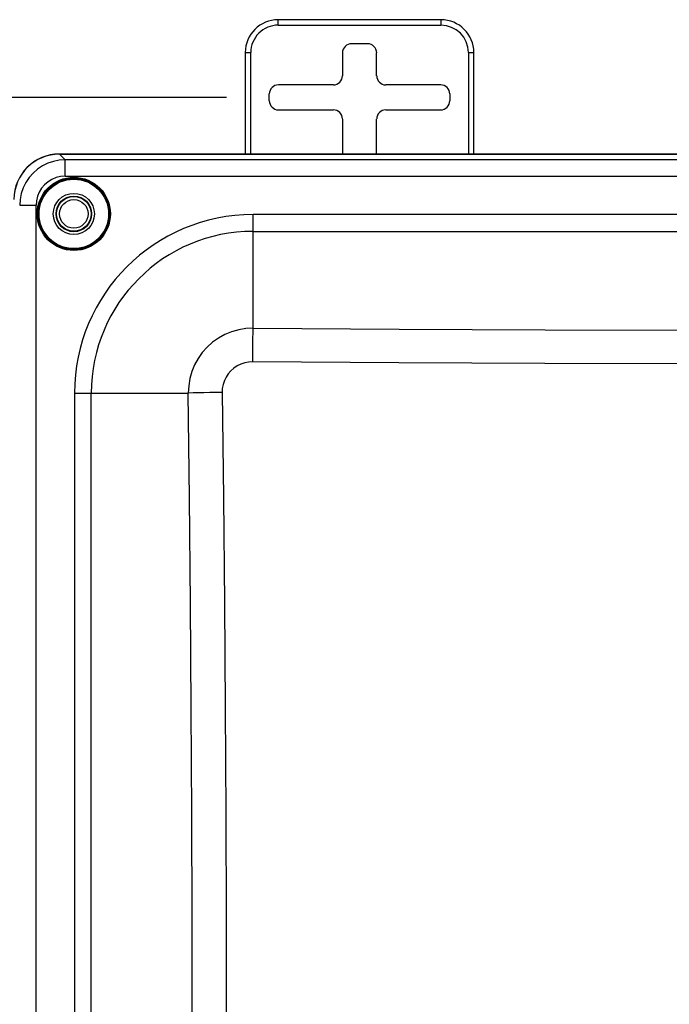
# Model space of a CAD drawing. Header units: inches. Extents: x 0 to 56.7, y 0 to 36.7.
# Tile 12 of 50: x 15.5 to 19.1, y 21.5 to 26.9. Entities that reach past the tile are written whole.
import ezdxf

# ---------------------------------------------------------------- set-up
doc = ezdxf.new("R2010")
doc.units = ezdxf.units.IN
doc.header["$LTSCALE"] = 3.116667
doc.header["$MEASUREMENT"] = 0
doc.layers.get('0').update_dxf_attribs({"linetype": 'CONTINUOUS'})
for name, color, linetype in [('_104129', 7, 'CONTINUOUS'), ('_128466', 7, 'CONTINUOUS'), ('_135375', 7, 'CONTINUOUS'), ('_145643', 7, 'CONTINUOUS')]:
    doc.layers.add(name, color=color, linetype=linetype)
doc.styles.get("Standard").update_dxf_attribs({"font": 'txt', "width": 0.8})
doc.dimstyles.new('DIMSTYLE_2', dxfattribs={"dimtxt": 0.283333, "dimasz": 0.333333, "dimexe": 0.09, "dimexo": 0.07, "dimgap": 0.0425, "dimtad": 0, "dimtih": 1, "dimtoh": 1, "dimzin": 4, "dimdsep": 46, "dimtxsty": 'Standard', "dimblk": '_FILLED', "dimblk1": '_FILLED', "dimblk2": '_FILLED', "dimcen": 0.09, "dimadec": 0, "dimazin": 0, "dimtfac": 1, "dimtofl": 0, "dimtmove": 0, "dimatfit": 3, "dimldrblk": '_FILLED', "dimfxl": 0, "dimtolj": 1, "dimtzin": 4, "dimarcsym": 0})

# ---------------------------------------------------------------- blocks, each defined once
blk = doc.blocks.new('_FILLED')
at = {"color": 0, "linetype": 'ByBlock'}
blk.add_solid([(0, 0), (-1, 0.2), (-1, -0.2)], dxfattribs=at)
blk = doc.blocks.new('*D3')
at = {"color": 2, "linetype": 'Continuous'}
for p, q in [((16.6462, 26.4517), (13.2857, 26.4517)), ((13.5857, 26.4517), (13.5857, 21.7226)), ((13.5857, 16.4267), (13.5857, 21.1559)), ((16.6462, 16.4267), (13.2857, 16.4267))]:
    blk.add_line(p, q, dxfattribs=at)
at = {"color": 2, "linetype": 'Continuous', "xscale": 0.3333333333, "yscale": 0.3333333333, "zscale": 0.3333333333}
for p, rotation in [((13.5857, 26.4517), 90), ((13.5857, 16.4267), 270)]:
    blk.add_blockref('_FILLED', p, dxfattribs=dict(at, rotation=rotation))
at = {"color": 2, "linetype": 'Continuous', "insert": (13.5857, 21.5809), "char_height": 0.28333, "width": 1.133333, "attachment_point": 2, "line_spacing_factor": 0.9}
blk.add_mtext('10.03', dxfattribs=at)

msp = doc.modelspace()

# ---------------------------------------------------------------- linework, layer by layer
at = {"layer": '_104129', "color": 9, "linetype": 'Continuous'}
for p, q in [((15.7323, 26.1413), (15.7636, 26.11)), ((15.7636, 26.0203), (15.7636, 26.11)), ((22.6074, 26.11), (15.7636, 26.11)), ((15.7636, 26.0203), (22.6074, 26.0203)), ((15.5146, 25.8609), (15.6042, 25.8609)), ((15.6042, 17.0171), (15.6042, 25.8609)), ((16.791, 25.1887), (16.791, 25.8104)), ((21.58, 25.8104), (16.791, 25.8104)), ((16.791, 25.7184), (21.58, 25.7184)), ((15.8141, 24.8335), (15.8141, 18.0445)), ((15.8141, 24.8335), (16.4365, 24.8335)), ((15.9061, 18.0445), (15.9061, 24.8335))]:
    msp.add_line(p, q, dxfattribs=at)
at = {"layer": '_104129', "color": 7, "linetype": 'Continuous'}
msp.add_line((15.7323, 26.1413), (22.6387, 26.1413), dxfattribs=at)
at = {"layer": '_104129', "color": 9, "linetype": 'Continuous'}
for points in [[(15.7636, 26.11), (15.731, 26.1077), (15.699, 26.1013), (15.6682, 26.0908), (15.6391, 26.0764), (15.6121, 26.0583), (15.5877, 26.0369), (15.5663, 26.0125), (15.5482, 25.9855), (15.5338, 25.9564), (15.5232, 25.9256), (15.5168, 25.8936), (15.5146, 25.8609)], [(15.7636, 26.0203), (15.7382, 26.0182), (15.714, 26.0125), (15.691, 26.0029), (15.6697, 25.9898), (15.6508, 25.9737), (15.6346, 25.9547), (15.6216, 25.9335), (15.6121, 25.9104), (15.6063, 25.8863), (15.6042, 25.8609)], [(16.791, 25.1887), (16.7512, 25.1866), (16.7119, 25.1801), (16.6735, 25.1691), (16.6367, 25.1539), (16.6018, 25.1347), (16.5693, 25.1116), (16.5396, 25.0851), (16.5131, 25.0553), (16.4901, 25.0228), (16.4709, 24.9879), (16.4558, 24.951), (16.4449, 24.9127), (16.4385, 24.8733), (16.4365, 24.8335)], [(16.791, 25.1887), (17.5891, 25.1826), (18.3873, 25.179), (19.1855, 25.1778), (19.9837, 25.179), (20.7818, 25.1826), (21.58, 25.1887)], [(16.7886, 25.0049), (16.7664, 25.0035), (16.7449, 24.9994), (16.7241, 24.9924), (16.7044, 24.9827), (16.6861, 24.9705), (16.6696, 24.9561), (16.6552, 24.9395), (16.6431, 24.9212), (16.6335, 24.9015), (16.6266, 24.8806), (16.6225, 24.8591), (16.6213, 24.8369)], [(21.5824, 25.0049), (20.7834, 24.9988), (19.9845, 24.9952), (19.1855, 24.9939), (18.3865, 24.9952), (17.5876, 24.9988), (16.7886, 25.0049)], [(16.4583, 21.3799), (16.4578, 21.9555), (16.456, 22.5312), (16.453, 23.1068), (16.4487, 23.6824), (16.4432, 24.258), (16.4365, 24.8335)], [(16.6213, 24.8369), (16.6281, 24.2608), (16.6336, 23.6846), (16.6379, 23.1084), (16.6409, 22.5323), (16.6426, 21.9561), (16.6431, 21.3798)]]:
    msp.add_lwpolyline(points, dxfattribs=at)
at = {"layer": '_104129', "color": 7, "linetype": 'Continuous'}
for points in [[(16.7886, 25.0049), (16.7889, 25.0387), (16.7893, 25.0719), (16.7897, 25.104), (16.7901, 25.1345), (16.7906, 25.1629), (16.791, 25.1887)], [(16.6213, 24.8369), (16.5873, 24.8364), (16.5539, 24.8359), (16.5216, 24.8354), (16.491, 24.8348), (16.4624, 24.8342), (16.4365, 24.8335)]]:
    msp.add_lwpolyline(points, dxfattribs=at)
at = {"layer": '_104129', "color": 9, "linetype": 'Continuous'}
for radius in [0.2, 0.19]:
    msp.add_circle((15.8105, 25.814), radius, dxfattribs=at)
at = {"layer": '_104129', "color": 7, "linetype": 'Continuous'}
for radius in [0.195, 0.1125, 0.0975]:
    msp.add_circle((15.8105, 25.814), radius, dxfattribs=at)
at = {"layer": '_104129', "color": 9, "linetype": 'Continuous'}
for radius, start, end in [(0.9769, 90.0003, 179.9993), (0.8849, 90, 180)]:
    msp.add_arc((16.791, 24.8335), radius, start, end, dxfattribs=at)
at = {"layer": '_104129', "color": 7, "linetype": 'Continuous'}
msp.add_ellipse((15.7342, 25.8903), major_axis=(0.1781, -0.1781), ratio=0.992433, start_param=2.359993, end_param=3.923193, dxfattribs=at)
at = {"layer": '_128466', "color": 7, "linetype": 'Continuous'}
for radius in [0.095, 0.0781]:
    msp.add_circle((15.8105, 25.8142), radius, dxfattribs=at)
at = {"layer": '_135375', "color": 9, "linetype": 'Continuous'}
for p, q in [((16.928, 26.8467), (16.928, 26.8767)), ((16.928, 26.8467), (17.818, 26.8467)), ((17.818, 26.8767), (17.818, 26.8467)), ((16.748, 26.6967), (16.778, 26.6967)), ((16.778, 26.1417), (16.778, 26.6967)), ((17.968, 26.6967), (17.968, 26.1417)), ((17.968, 26.6967), (17.998, 26.6967))]:
    msp.add_line(p, q, dxfattribs=at)
at = {"layer": '_135375', "color": 7, "linetype": 'Continuous'}
for p, q in [((17.818, 26.8767), (16.928, 26.8767)), ((17.4165, 26.7452), (17.3295, 26.7452)), ((16.748, 26.6967), (16.748, 26.1417)), ((17.2795, 26.6952), (17.2795, 26.5702)), ((17.4664, 26.5702), (17.4664, 26.6952)), ((17.998, 26.1417), (17.998, 26.6967)), ((17.2295, 26.5202), (16.9295, 26.5202)), ((17.8165, 26.5202), (17.5164, 26.5202)), ((16.8795, 26.4333), (16.8795, 26.4702)), ((17.8664, 26.4702), (17.8664, 26.4333)), ((16.9295, 26.3833), (17.2295, 26.3833)), ((17.5164, 26.3833), (17.8165, 26.3833)), ((17.2795, 26.3333), (17.2795, 26.1417)), ((17.4664, 26.1417), (17.4664, 26.3333))]:
    msp.add_line(p, q, dxfattribs=at)
for centre, start, end in [((16.928, 26.6967), 90, 180), ((17.818, 26.6967), 0, 90)]:
    msp.add_arc(centre, 0.18, start, end, dxfattribs=at)
at = {"layer": '_135375', "color": 9, "linetype": 'Continuous'}
for centre, start, end in [((16.928, 26.6967), 90, 180.0001), ((17.818, 26.6967), 0, 90)]:
    msp.add_arc(centre, 0.15, start, end, dxfattribs=at)
at = {"layer": '_135375', "color": 7, "linetype": 'Continuous'}
for centre, major_axis, start_param, end_param in [((17.3295, 26.6952), (0.0354, -0.0354), 2.356347, 3.926839), ((17.4164, 26.6952), (-0.0354, -0.0354), 2.356347, 3.926839), ((17.2295, 26.5702), (0.0354, -0.0354), -0.785246, 0.785246), ((17.5165, 26.5702), (0.0354, 0.0354), 2.356347, 3.926839), ((16.9295, 26.4702), (0.0354, -0.0354), 2.356347, 3.926839), ((17.8164, 26.4702), (-0.0354, -0.0354), 2.356347, 3.926839), ((16.9295, 26.4333), (0.0354, 0.0354), 2.356347, 3.926839), ((17.8164, 26.4333), (-0.0354, 0.0354), 2.356347, 3.926839), ((17.2295, 26.3333), (-0.0354, -0.0354), 2.356347, 3.926839), ((17.5165, 26.3333), (-0.0354, 0.0354), -0.785246, 0.785246)]:
    msp.add_ellipse(centre, major_axis=major_axis, ratio=0.999695, start_param=start_param, end_param=end_param, dxfattribs=at)
at = {"layer": '_145643', "color": 7, "linetype": 'Continuous'}
msp.add_line((22.6389, 26.1417), (15.732, 26.1417), dxfattribs=at)
msp.add_ellipse((15.7339, 25.8908), major_axis=(0.1781, -0.1781), ratio=0.992433, start_param=2.359993, end_param=3.923193, dxfattribs=at)

# ---------------------------------------------------------------- dimensions: what is measured, and where the dimension line sits
at = {"color": 2, "linetype": 'Continuous'}
dim = msp.add_linear_dim(base=(13.5856720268, 16.426749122), p1=(16.7162066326, 26.451749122), p2=(16.7162066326, 16.426749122), angle=270, dimstyle='DIMSTYLE_2', dxfattribs=at)
dim.commit()
dim.dimension.update_dxf_attribs({"geometry": '*D3', "text_midpoint": (13.5856720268, 21.439249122), "dimtype": 160})

doc.saveas('drawing.dxf')
